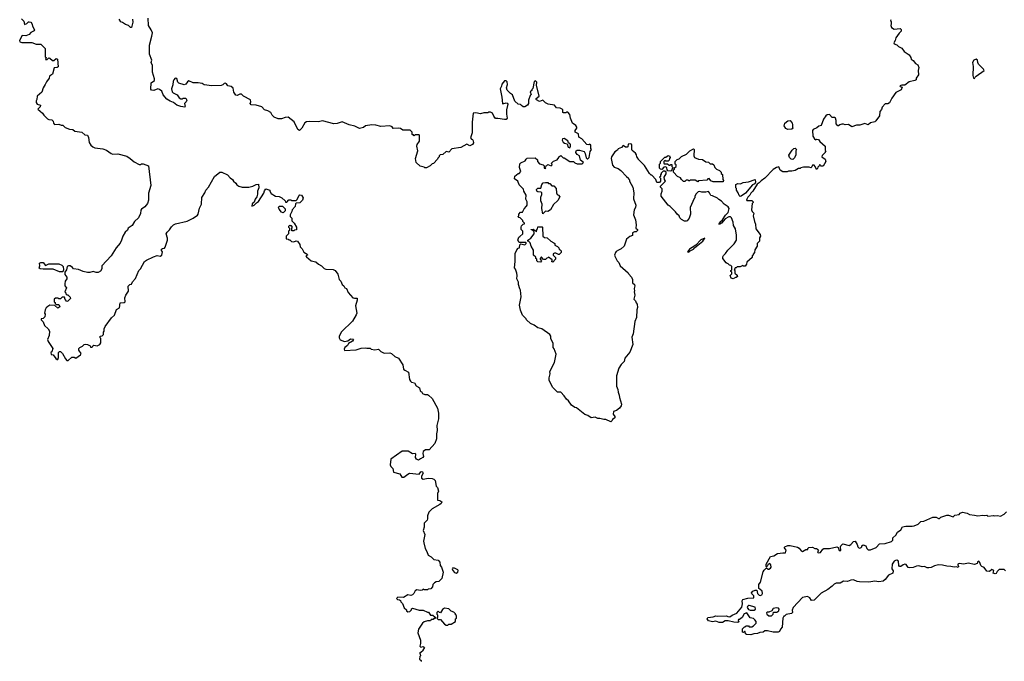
# Model space of a CAD drawing. Extents: x 1862350 to 2057294, y 212041 to 437318.
# Tile 65 of 256: x 1970418 to 1982438, y 287288 to 295117. Entities that reach past the tile are written whole.
import ezdxf

# ---------------------------------------------------------------- set-up
doc = ezdxf.new("R2010")
doc.units = 0

msp = doc.modelspace()

# ---------------------------------------------------------------- linework, layer by layer
at = {"layer": '0CON10XD'}
for points in [[(1970439, 295129), (1970467, 295097), (1970475, 295060), (1970505, 295070), (1970525, 295090), (1970535, 295092), (1970555, 295087), (1970565, 295070), (1970578, 295028), (1970598, 294995), (1970595, 294980), (1970555, 294960), (1970533, 294937), (1970495, 294918), (1970450, 294925), (1970418, 294862), (1970420, 294845), (1970445, 294838), (1970565, 294838), (1970618, 294818), (1970677, 294817), (1970730, 294765), (1970730, 294665), (1970740, 294655), (1970732, 294632), (1970755, 294630), (1970775, 294650), (1970788, 294648), (1970818, 294618), (1970835, 294620), (1970865, 294642), (1970878, 294635), (1970887, 294543), (1970875, 294534), (1970840, 294530), (1970817, 294453), (1970783, 294427), (1970780, 294405), (1970745, 294360), (1970730, 294325), (1970703, 294287), (1970687, 294233), (1970630, 294185), (1970628, 294145), (1970618, 294125), (1970618, 294105), (1970630, 294085), (1970672, 294072), (1970670, 294055), (1970640, 294025), (1970698, 293978), (1970715, 293950), (1970757, 293907), (1970775, 293898), (1970810, 293895), (1970827, 293877), (1970830, 293855), (1970845, 293840), (1970895, 293842), (1970925, 293828), (1970945, 293828), (1970973, 293803), (1971025, 293783), (1971065, 293777), (1971090, 293755), (1971176, 293746), (1971215, 293712), (1971247, 293707), (1971259, 293679), (1971268, 293618), (1971287, 293587), (1971310, 293565), (1971335, 293552), (1971435, 293540), (1971480, 293525), (1971535, 293483), (1971555, 293477), (1971615, 293480), (1971725, 293450), (1971768, 293425), (1971815, 293382), (1971875, 293352), (1971895, 293350), (1971905, 293360), (1971925, 293360), (1971990, 293335), (1972020, 293095), (1971991, 292999), (1971989, 292915), (1971978, 292875), (1971945, 292835), (1971906, 292805), (1971899, 292791), (1971895, 292752), (1971870, 292700), (1971819, 292655), (1971791, 292605), (1971741, 292575), (1971733, 292547), (1971707, 292525), (1971676, 292474), (1971662, 292425), (1971645, 292391), (1971597, 292335), (1971536, 292234), (1971420, 292115), (1971422, 292075), (1971405, 292048), (1971376, 292034), (1971353, 292033), (1971315, 292043), (1971275, 292032), (1971245, 292032), (1971195, 292043), (1971135, 292068), (1971076, 292076), (1971064, 292095), (1971035, 292112), (1971015, 292114), (1970999, 292105), (1970988, 292065), (1970968, 292035), (1970968, 292008), (1970992, 291975), (1970992, 291955), (1970972, 291925), (1970968, 291895), (1970968, 291868), (1970990, 291845), (1970970, 291795), (1970980, 291785), (1970982, 291772), (1970995, 291760), (1971008, 291758), (1971035, 291730), (1971037, 291713), (1971008, 291682), (1970995, 291680), (1970972, 291702), (1970965, 291730), (1970935, 291730), (1970915, 291710), (1970895, 291710), (1970885, 291720), (1970855, 291720), (1970840, 291705), (1970840, 291675), (1970850, 291665), (1970850, 291655), (1970865, 291640), (1970895, 291642), (1970910, 291615), (1970885, 291597), (1970848, 291628), (1970785, 291632), (1970761, 291619), (1970741, 291599), (1970728, 291575), (1970722, 291535), (1970730, 291525), (1970727, 291493), (1970705, 291470), (1970682, 291468), (1970680, 291455), (1970705, 291430), (1970722, 291385), (1970766, 291346), (1970781, 291315), (1970778, 291262), (1970759, 291215), (1970765, 291192), (1970822, 291105), (1970810, 291065), (1970800, 291055), (1970802, 291032), (1970828, 291028), (1970861, 290981), (1970875, 290970), (1970885, 290972), (1970893, 290997), (1970893, 291057), (1970903, 291067), (1970915, 291068), (1970942, 291045), (1970977, 290977), (1970995, 290960), (1971012, 290958), (1971055, 291000), (1971085, 291000), (1971105, 290988), (1971162, 291028), (1971168, 291045), (1971142, 291085), (1971141, 291105), (1971151, 291119), (1971185, 291134), (1971207, 291153), (1971225, 291159), (1971248, 291155), (1971278, 291138), (1971282, 291122), (1971295, 291120), (1971305, 291122), (1971311, 291139), (1971324, 291146), (1971365, 291138), (1971396, 291154), (1971408, 291175), (1971408, 291225), (1971400, 291235), (1971400, 291255), (1971425, 291260), (1971440, 291275), (1971440, 291305), (1971450, 291315), (1971448, 291345), (1971460, 291375), (1971541, 291479), (1971575, 291510), (1971601, 291579), (1971638, 291602), (1971645, 291660), (1971693, 291667), (1971707, 291675), (1971703, 291723), (1971713, 291755), (1971748, 291805), (1971743, 291867), (1971763, 291887), (1971785, 291890), (1971795, 291920), (1971833, 291957), (1971873, 292055), (1971894, 292076), (1971942, 292165), (1971965, 292182), (1972050, 292225), (1972095, 292238), (1972135, 292232), (1972152, 292245), (1972162, 292285), (1972149, 292299), (1972148, 292315), (1972160, 292325), (1972185, 292330), (1972195, 292340), (1972223, 292425), (1972223, 292453), (1972208, 292505), (1972217, 292523), (1972249, 292551), (1972271, 292589), (1972295, 292612), (1972320, 292625), (1972462, 292658), (1972536, 292694), (1972589, 292731), (1972598, 292745), (1972614, 292816), (1972636, 292864), (1972643, 292947), (1972680, 293005), (1972690, 293035), (1972722, 293075), (1972798, 293205), (1972860, 293255)], [(1971797, 295123), (1971798, 295085), (1971785, 295020), (1971772, 295022), (1971747, 295047), (1971708, 295058), (1971675, 295082), (1971651, 295091), (1971633, 295125)], [(1973660, 293925), (1973615, 293908), (1973575, 293908), (1973526, 293926), (1973500, 293950), (1973486, 293985), (1973449, 294005), (1973406, 294016), (1973375, 294054), (1973304, 294074), (1973245, 294080), (1973233, 294095), (1973239, 294115), (1973235, 294138), (1973150, 294185), (1973125, 294207), (1973105, 294208), (1973075, 294192), (1973056, 294196), (1973031, 294231), (1973023, 294283), (1973000, 294300), (1972961, 294311), (1972942, 294335), (1972925, 294342), (1972915, 294340), (1972898, 294322), (1972876, 294314), (1972765, 294308), (1972671, 294321), (1972645, 294340), (1972595, 294348), (1972535, 294347), (1972485, 294370), (1972465, 294357), (1972445, 294329), (1972425, 294322), (1972361, 294341), (1972348, 294355), (1972338, 294398), (1972318, 294402), (1972300, 294385), (1972293, 294367), (1972287, 294323), (1972270, 294275), (1972278, 294238), (1972290, 294225), (1972339, 294199), (1972364, 294164), (1972385, 294150), (1972405, 294150), (1972415, 294160), (1972445, 294160), (1972460, 294135), (1972450, 294115), (1972430, 294095), (1972433, 294073), (1972440, 294065), (1972435, 294050), (1972385, 294058), (1972335, 294074), (1972296, 294106), (1972255, 294121), (1972215, 294146), (1972170, 294200), (1972153, 294245), (1972125, 294266), (1972105, 294274), (1972055, 294252), (1972029, 294259), (1972019, 294269), (1972024, 294345), (1972063, 294375), (1972064, 294394), (1972041, 294475), (1972038, 294558), (1972023, 294595), (1972032, 294625), (1972004, 294695), (1972004, 294805), (1972033, 294915), (1972038, 294955), (1972023, 294995), (1971991, 295045), (1971986, 295135)], [(1981053, 295117), (1981050, 295105), (1981058, 295095), (1981058, 295065), (1981052, 295045), (1981062, 295022), (1981095, 295000), (1981168, 295008), (1981177, 294997), (1981180, 294975), (1981155, 294953), (1981113, 294897), (1981106, 294864), (1981088, 294835), (1981095, 294822), (1981125, 294810), (1981145, 294788), (1981185, 294768), (1981217, 294727), (1981275, 294688), (1981297, 294657), (1981300, 294635), (1981325, 294618), (1981354, 294584), (1981382, 294565), (1981393, 294533), (1981388, 294495), (1981390, 294445), (1981360, 294405), (1981360, 294385), (1981347, 294373), (1981275, 294360), (1981225, 294320), (1981185, 294320), (1981162, 294308), (1981165, 294300), (1981190, 294295), (1981178, 294262), (1981115, 294228), (1981065, 294158), (1981035, 294102), (1981015, 294092), (1980985, 294090), (1980945, 294050), (1980937, 294023), (1980918, 293995), (1980912, 293945), (1980868, 293882), (1980855, 293870), (1980805, 293860), (1980777, 293833), (1980735, 293850), (1980675, 293828), (1980635, 293828), (1980575, 293810), (1980537, 293837), (1980495, 293832), (1980475, 293842), (1980455, 293842), (1980430, 293835), (1980415, 293820), (1980405, 293820), (1980383, 293845), (1980387, 293885), (1980376, 293916), (1980365, 293922), (1980335, 293922), (1980305, 293960), (1980274, 293956), (1980257, 293945), (1980230, 293905), (1980203, 293827), (1980173, 293817), (1980151, 293799), (1980103, 293777), (1980098, 293765), (1980102, 293695), (1980120, 293665), (1980135, 293650), (1980145, 293660), (1980170, 293655), (1980185, 293630), (1980250, 293575), (1980250, 293525), (1980260, 293515), (1980250, 293505), (1980250, 293495), (1980215, 293460), (1980212, 293445), (1980250, 293415), (1980260, 293385), (1980225, 293330), (1980195, 293330), (1980185, 293350), (1980178, 293332), (1980162, 293318), (1980158, 293302), (1980145, 293290), (1980130, 293325), (1980115, 293340), (1980095, 293340), (1980088, 293322), (1980075, 293310), (1980055, 293318), (1979985, 293318), (1979955, 293310), (1979945, 293300), (1979925, 293300), (1979885, 293278), (1979845, 293268), (1979805, 293270), (1979785, 293260), (1979735, 293260), (1979702, 293282), (1979685, 293320), (1979655, 293313), (1979615, 293287), (1979515, 293183), (1979468, 293152), (1979446, 293125), (1979422, 293108), (1979367, 293025), (1979345, 293002), (1979332, 292975), (1979305, 292950), (1979293, 292927), (1979290, 292915), (1979295, 292910), (1979355, 292910), (1979370, 292895), (1979370, 292885), (1979360, 292875), (1979352, 292795), (1979360, 292775), (1979380, 292755), (1979372, 292725), (1979388, 292655), (1979402, 292622), (1979403, 292563), (1979457, 292497), (1979460, 292475), (1979450, 292455), (1979450, 292415), (1979420, 292385), (1979420, 292355), (1979393, 292307), (1979390, 292275), (1979370, 292255), (1979370, 292245), (1979360, 292235), (1979360, 292215), (1979295, 292160), (1979290, 292135), (1979275, 292110), (1979255, 292110), (1979245, 292118), (1979215, 292100), (1979175, 292100), (1979165, 292090), (1979152, 292088), (1979150, 292075), (1979140, 292065), (1979150, 292055), (1979150, 292025), (1979178, 291998), (1979180, 291985), (1979165, 291970), (1979155, 291970), (1979127, 291953), (1979104, 291964), (1979090, 291995), (1979110, 292015), (1979110, 292035), (1979100, 292045), (1979100, 292055), (1979110, 292065), (1979110, 292105), (1979098, 292118), (1979082, 292122), (1979068, 292138), (1979055, 292140), (1979042, 292152), (1979000, 292205), (1979000, 292225), (1979011, 292239), (1979036, 292264), (1979064, 292306), (1979139, 292381), (1979167, 292425), (1979169, 292489), (1979157, 292565), (1979130, 292605), (1979127, 292645)], [(1982075, 294400), (1982080, 294415), (1982094, 294426), (1982190, 294495), (1982182, 294515), (1982123, 294573), (1982113, 294595), (1982112, 294625), (1982095, 294637), (1982065, 294622), (1982051, 294595), (1982056, 294545), (1982054, 294435), (1982062, 294402), (1982075, 294400)], [(1979127, 292645), (1979109, 292699), (1979095, 292710), (1979075, 292710), (1979031, 292689), (1978985, 292634), (1978965, 292622), (1978952, 292622), (1978963, 292645), (1978997, 292673), (1979035, 292730), (1979066, 292764), (1979078, 292815), (1979065, 292832), (1979018, 292865), (1978985, 292902), (1978951, 292921), (1978935, 292940), (1978877, 292967), (1978855, 292970), (1978840, 293005), (1978825, 293020), (1978795, 293012), (1978745, 293012), (1978715, 293020), (1978700, 293015), (1978677, 292993), (1978660, 292965), (1978660, 292945), (1978650, 292935), (1978604, 292826), (1978608, 292745), (1978592, 292695), (1978565, 292662), (1978552, 292658), (1978535, 292658), (1978495, 292678), (1978475, 292700), (1978468, 292725), (1978445, 292742), (1978425, 292772), (1978359, 292839), (1978334, 292854), (1978250, 292965), (1978247, 292993), (1978260, 293025), (1978260, 293055), (1978240, 293075), (1978240, 293085), (1978300, 293145), (1978288, 293168), (1978286, 293195), (1978310, 293235), (1978308, 293258), (1978295, 293270), (1978275, 293270), (1978250, 293245), (1978250, 293235), (1978240, 293225), (1978240, 293205), (1978230, 293195), (1978240, 293185), (1978240, 293145), (1978228, 293132), (1978195, 293130), (1978182, 293165), (1978135, 293220), (1978125, 293220), (1978105, 293240), (1978046, 293336), (1977970, 293415), (1977970, 293425), (1977950, 293445), (1977947, 293467), (1977935, 293490), (1977895, 293520), (1977890, 293535), (1977892, 293585), (1977885, 293598), (1977875, 293602), (1977845, 293600), (1977840, 293565), (1977835, 293562), (1977815, 293562), (1977785, 293582), (1977763, 293557), (1977725, 293542), (1977714, 293526), (1977682, 293505), (1977642, 293445), (1977638, 293425), (1977655, 293340), (1977676, 293316), (1977725, 293300), (1977757, 293277), (1977825, 293202), (1977850, 293185), (1977850, 293175), (1977862, 293162), (1977862, 293145), (1977902, 293075), (1977917, 293003), (1977912, 292932), (1977938, 292855), (1977936, 292824), (1977920, 292795), (1977911, 292735), (1977936, 292676), (1977943, 292615), (1977940, 292575), (1977960, 292555), (1977960, 292545), (1977945, 292530), (1977925, 292530), (1977900, 292515), (1977900, 292485), (1977865, 292470), (1977825, 292440), (1977796, 292354), (1977761, 292319), (1977727, 292303), (1977701, 292289), (1977690, 292275), (1977680, 292245), (1977683, 292233), (1977710, 292175), (1977730, 292155), (1977750, 292115), (1977845, 292030), (1977855, 292010), (1977887, 291977), (1977898, 291945), (1977898, 291908), (1977922, 291885), (1977929, 291869), (1977920, 291835), (1977922, 291805), (1977918, 291795), (1977927, 291755), (1977917, 291707), (1977936, 291686), (1977945, 291660), (1977957, 291647), (1977958, 291605), (1977950, 291575), (1977948, 291485), (1977927, 291433), (1977907, 291285), (1977892, 291245), (1977902, 291155), (1977868, 291062), (1977804, 290986), (1977798, 290945), (1977761, 290909), (1977731, 290865), (1977703, 290773), (1977703, 290645), (1977720, 290605), (1977722, 290572), (1977736, 290536), (1977739, 290505), (1977763, 290425), (1977760, 290405), (1977742, 290375), (1977705, 290348), (1977668, 290335), (1977663, 290305), (1977682, 290275), (1977682, 290258), (1977655, 290240), (1977650, 290225), (1977635, 290212), (1977575, 290238), (1977548, 290238), (1977502, 290252), (1977475, 290250), (1977445, 290268), (1977395, 290258), (1977355, 290288), (1977315, 290300), (1977215, 290380), (1977193, 290383), (1977154, 290414), (1977118, 290465), (1977092, 290485), (1977066, 290526), (1977025, 290570), (1976985, 290570), (1976925, 290628), (1976883, 290715), (1976880, 290745), (1976892, 290795), (1976888, 290825), (1976947, 290935), (1976967, 291035), (1976942, 291102), (1976930, 291115), (1976930, 291165), (1976902, 291225), (1976902, 291255), (1976888, 291275), (1976794, 291344), (1976745, 291357), (1976698, 291388), (1976655, 291408), (1976604, 291454), (1976600, 291465), (1976555, 291510), (1976531, 291571), (1976518, 291635), (1976540, 291735), (1976532, 291815), (1976523, 291833), (1976507, 291885), (1976507, 291915), (1976488, 291955), (1976493, 291995), (1976488, 292025), (1976472, 292072), (1976458, 292088), (1976468, 292165), (1976468, 292262), (1976485, 292310), (1976502, 292328), (1976520, 292335), (1976522, 292368), (1976535, 292380), (1976585, 292370), (1976600, 292385), (1976600, 292395), (1976595, 292400), (1976515, 292400), (1976500, 292425), (1976512, 292465), (1976525, 292470), (1976560, 292505), (1976560, 292535), (1976540, 292555), (1976540, 292585), (1976545, 292600), (1976565, 292620), (1976580, 292625), (1976580, 292635), (1976560, 292655), (1976560, 292665), (1976528, 292698), (1976512, 292702), (1976500, 292715), (1976510, 292725), (1976510, 292745), (1976533, 292767), (1976555, 292770), (1976575, 292810), (1976605, 292840), (1976612, 292855), (1976612, 292895), (1976598, 292925), (1976602, 292975), (1976572, 293025), (1976567, 293047), (1976515, 293100), (1976500, 293145), (1976460, 293175), (1976462, 293208), (1976505, 293240), (1976515, 293240), (1976537, 293263), (1976520, 293315), (1976523, 293357), (1976535, 293370), (1976590, 293395), (1976600, 293415), (1976615, 293428), (1976712, 293432), (1976740, 293405), (1976740, 293385), (1976765, 293360), (1976807, 293347), (1976820, 293335), (1976820, 293305), (1976835, 293300), (1976840, 293305), (1976830, 293315), (1976832, 293328), (1976848, 293332), (1976865, 293350), (1976908, 293332), (1976920, 293345), (1976912, 293368), (1976935, 293390), (1976980, 293405), (1977000, 293435), (1977000, 293445), (1977025, 293460), (1977052, 293432), (1977065, 293430), (1977135, 293388), (1977177, 293387), (1977195, 293370), (1977225, 293358), (1977262, 293358), (1977285, 293360), (1977300, 293375), (1977264, 293404), (1977250, 293455), (1977224, 293474), (1977209, 293495), (1977210, 293515), (1977225, 293524), (1977253, 293523), (1977307, 293507), (1977322, 293485), (1977335, 293430), (1977345, 293420), (1977355, 293420), (1977370, 293435), (1977383, 293507), (1977398, 293535), (1977390, 293545), (1977390, 293585), (1977375, 293600), (1977365, 293590), (1977342, 293592), (1977280, 293665), (1977242, 293682), (1977240, 293725), (1977200, 293745), (1977200, 293765), (1977218, 293795), (1977218, 293805), (1977206, 293826), (1977166, 293856), (1977142, 293915), (1977132, 293962), (1977108, 293988), (1977095, 293990), (1977085, 293980), (1977055, 293980), (1977050, 293985), (1977050, 294015), (1977040, 294025), (1977015, 294038), (1976973, 294043), (1976945, 294072), (1976870, 294085), (1976835, 294102), (1976805, 294133), (1976765, 294120), (1976728, 294138), (1976721, 294145), (1976723, 294157), (1976760, 294185), (1976727, 294317), (1976730, 294355), (1976715, 294370), (1976699, 294361), (1976682, 294278), (1976670, 294265), (1976668, 294252), (1976650, 294235), (1976660, 294205), (1976648, 294192), (1976628, 294135), (1976628, 294095), (1976618, 294075), (1976585, 294052), (1976565, 294052), (1976545, 294070), (1976532, 294082), (1976505, 294088), (1976462, 294122), (1976435, 294200), (1976410, 294215), (1976368, 294258), (1976360, 294285), (1976372, 294325), (1976367, 294357), (1976355, 294370), (1976335, 294370), (1976305, 294330), (1976300, 294305), (1976282, 294275), (1976303, 294173), (1976310, 294095), (1976315, 294090), (1976355, 294104), (1976369, 294099), (1976377, 294087), (1976360, 294015), (1976360, 293965), (1976370, 293915), (1976355, 293900), (1976335, 293898), (1976255, 293912), (1976225, 293912), (1976205, 293940), (1976190, 293975), (1976165, 293990), (1976143, 293987), (1976135, 293980), (1976085, 293980), (1976045, 293968), (1975985, 293980), (1975952, 293978), (1975940, 293865), (1975943, 293737), (1975922, 293675), (1975935, 293660), (1975946, 293656), (1975955, 293640), (1975956, 293614), (1975947, 293595), (1975915, 293577), (1975875, 293598), (1975805, 293558), (1975695, 293540), (1975655, 293500), (1975625, 293510), (1975585, 293470), (1975552, 293468), (1975540, 293455), (1975538, 293442), (1975522, 293428), (1975520, 293415), (1975468, 293362), (1975455, 293360), (1975430, 293335), (1975385, 293310), (1975365, 293310), (1975357, 293317), (1975305, 293330), (1975260, 293375), (1975250, 293425), (1975278, 293515), (1975268, 293575), (1975272, 293595), (1975297, 293633), (1975300, 293705), (1975295, 293710), (1975245, 293710), (1975235, 293700), (1975225, 293710), (1975215, 293710), (1975210, 293715), (1975210, 293745), (1975185, 293770), (1975095, 293770), (1975065, 293790), (1975045, 293792), (1974978, 293788), (1974965, 293810), (1974935, 293820), (1974825, 293812), (1974765, 293828), (1974715, 293832), (1974638, 293822), (1974615, 293800), (1974565, 293788), (1974509, 293819), (1974442, 293832), (1974355, 293869), (1974295, 293851), (1974255, 293848), (1974115, 293883), (1974065, 293872), (1973955, 293876), (1973918, 293872), (1973901, 293859), (1973862, 293795), (1973835, 293765), (1973815, 293778), (1973770, 293870), (1973695, 293927), (1973660, 293925)], [(1979795, 293778), (1979771, 293791), (1979751, 293821), (1979758, 293855), (1979796, 293884), (1979825, 293888), (1979849, 293855), (1979853, 293837), (1979852, 293802), (1979860, 293795), (1979845, 293782), (1979795, 293778)], [(1977135, 293554), (1977143, 293575), (1977142, 293592), (1977135, 293604), (1977118, 293615), (1977110, 293640), (1977065, 293666), (1977046, 293664), (1977042, 293645), (1977053, 293623), (1977070, 293610), (1977102, 293602), (1977113, 293563), (1977135, 293554)], [(1979005, 293140), (1978885, 293140), (1978855, 293152), (1978835, 293180), (1978818, 293175), (1978805, 293158), (1978705, 293150), (1978695, 293140), (1978665, 293160), (1978605, 293160), (1978595, 293150), (1978585, 293150), (1978575, 293160), (1978555, 293160), (1978538, 293142), (1978523, 293143), (1978498, 293165), (1978485, 293188), (1978450, 293205), (1978400, 293255), (1978400, 293285), (1978410, 293295), (1978412, 293308), (1978430, 293325), (1978430, 293345), (1978420, 293355), (1978420, 293385), (1978445, 293410), (1978469, 293421), (1978495, 293448), (1978560, 293475), (1978600, 293515), (1978645, 293540), (1978650, 293535), (1978649, 293455), (1978656, 293436), (1978705, 293416), (1978755, 293412), (1978795, 293382), (1978827, 293377), (1978845, 293360), (1978875, 293360), (1978890, 293345), (1978902, 293312), (1978923, 293293), (1978960, 293275), (1978980, 293255), (1978982, 293242), (1978998, 293228), (1979000, 293165), (1979010, 293155), (1979005, 293140)], [(1979855, 293410), (1979834, 293414), (1979814, 293434), (1979808, 293465), (1979848, 293525), (1979870, 293545), (1979885, 293548), (1979900, 293535), (1979892, 293515), (1979892, 293468), (1979875, 293430), (1979855, 293410)], [(1978365, 293270), (1978332, 293272), (1978320, 293285), (1978318, 293308), (1978305, 293320), (1978282, 293318), (1978255, 293290), (1978242, 293292), (1978230, 293305), (1978230, 293355), (1978240, 293365), (1978240, 293385), (1978295, 293440), (1978305, 293440), (1978335, 293460), (1978350, 293455), (1978358, 293435), (1978350, 293425), (1978347, 293403), (1978335, 293390), (1978305, 293390), (1978292, 293398), (1978280, 293385), (1978280, 293365), (1978285, 293360), (1978325, 293360), (1978345, 293340), (1978355, 293340), (1978365, 293350), (1978378, 293348), (1978380, 293325), (1978390, 293315), (1978390, 293305), (1978380, 293295), (1978378, 293282), (1978365, 293270)], [(1972860, 293255), (1972885, 293258), (1972954, 293224), (1972987, 293187), (1973015, 293168), (1973028, 293145), (1973055, 293122), (1973070, 293100), (1973095, 293084), (1973135, 293073), (1973215, 293073), (1973266, 293084), (1973305, 293107), (1973335, 293108), (1973339, 293065), (1973323, 293025), (1973322, 292988), (1973313, 292955), (1973292, 292925), (1973280, 292890), (1973255, 292870), (1973253, 292843), (1973280, 292855), (1973307, 292883), (1973333, 292897), (1973398, 293002), (1973405, 293028), (1973425, 293052), (1973470, 293035), (1973470, 293025), (1973487, 292997), (1973540, 292965), (1973585, 292960), (1973620, 292945), (1973658, 292908), (1973665, 292890), (1973678, 292892), (1973705, 292920), (1973727, 292917), (1973735, 292910), (1973795, 292910), (1973807, 292923), (1973830, 292975), (1973835, 292980), (1973860, 292975), (1973880, 292945), (1973870, 292915), (1973837, 292883), (1973795, 292880), (1973785, 292870), (1973782, 292838), (1973743, 292797), (1973742, 292778), (1973720, 292735), (1973720, 292715), (1973740, 292695), (1973742, 292662), (1973770, 292635), (1973798, 292585), (1973797, 292553), (1973772, 292548), (1973765, 292540), (1973740, 292540), (1973740, 292575), (1973750, 292585), (1973735, 292600), (1973725, 292600), (1973715, 292610), (1973710, 292605), (1973700, 292595), (1973700, 292585), (1973710, 292575), (1973710, 292545), (1973700, 292535), (1973698, 292502), (1973670, 292475), (1973672, 292442), (1973695, 292440), (1973705, 292430), (1973715, 292430), (1973735, 292410), (1973765, 292408), (1973795, 292418), (1973810, 292415), (1973840, 292375), (1973842, 292345), (1973865, 292320), (1973885, 292280), (1973928, 292255), (1973930, 292245), (1973913, 292237), (1973918, 292225), (1973978, 292175), (1974035, 292162), (1974065, 292134), (1974104, 292115), (1974135, 292080), (1974155, 292073), (1974245, 292068), (1974270, 292055), (1974302, 292012), (1974320, 291945), (1974340, 291925), (1974354, 291884), (1974375, 291870), (1974387, 291847), (1974408, 291835), (1974429, 291789), (1974484, 291724), (1974505, 291717), (1974538, 291718), (1974539, 291695), (1974517, 291625), (1974532, 291535), (1974527, 291515), (1974480, 291440), (1974345, 291308), (1974318, 291255), (1974318, 291235), (1974330, 291210), (1974382, 291192), (1974422, 291198), (1974455, 291221), (1974489, 291219), (1974492, 291215), (1974480, 291195), (1974433, 291167), (1974419, 291141), (1974388, 291115), (1974380, 291095), (1974385, 291080), (1974525, 291088), (1974585, 291108), (1974635, 291112), (1974655, 291108), (1974695, 291110), (1974708, 291098), (1974755, 291088), (1974797, 291097), (1974825, 291068), (1974868, 291048), (1974935, 291052), (1974958, 291045), (1974999, 291009), (1975044, 290985), (1975094, 290905), (1975105, 290854), (1975119, 290839), (1975163, 290815), (1975178, 290725), (1975189, 290705), (1975202, 290695), (1975236, 290686), (1975258, 290648), (1975288, 290635), (1975298, 290625), (1975305, 290590), (1975315, 290580), (1975325, 290580), (1975337, 290557), (1975365, 290543), (1975395, 290542), (1975410, 290535), (1975452, 290495), (1975518, 290375), (1975532, 290315), (1975530, 290245), (1975509, 290165), (1975516, 290105), (1975506, 290065), (1975506, 290004), (1975486, 289944), (1975415, 289870), (1975373, 289867), (1975345, 289850), (1975340, 289825), (1975347, 289785), (1975341, 289775), (1975312, 289758), (1975285, 289743), (1975264, 289754), (1975250, 289775), (1975252, 289815), (1975245, 289822), (1975215, 289818), (1975162, 289852), (1975087, 289853), (1974950, 289755), (1974942, 289685), (1974950, 289665), (1974975, 289640), (1974982, 289595), (1975060, 289575), (1975083, 289533), (1975107, 289533), (1975155, 289572), (1975178, 289582), (1975295, 289573), (1975315, 289600), (1975325, 289602), (1975335, 289600), (1975342, 289585), (1975322, 289545), (1975322, 289522), (1975345, 289512), (1975405, 289522), (1975455, 289520), (1975475, 289510), (1975488, 289495), (1975503, 289423), (1975517, 289407), (1975530, 289365), (1975520, 289335), (1975520, 289255), (1975545, 289250), (1975570, 289235), (1975562, 289215), (1975549, 289201), (1975452, 289148), (1975414, 289106), (1975396, 289065), (1975397, 289025), (1975391, 289009), (1975354, 288975), (1975354, 288925), (1975342, 288885), (1975362, 288835), (1975346, 288755), (1975351, 288735), (1975367, 288665), (1975388, 288628), (1975405, 288584), (1975442, 288562), (1975475, 288530), (1975525, 288520), (1975548, 288498), (1975550, 288455), (1975567, 288437), (1975587, 288375), (1975572, 288298), (1975535, 288260), (1975503, 288257), (1975480, 288245), (1975460, 288225), (1975458, 288195), (1975437, 288173), (1975403, 288167), (1975395, 288160), (1975355, 288160), (1975345, 288170), (1975332, 288158), (1975305, 288150), (1975265, 288162), (1975245, 288148), (1975230, 288115), (1975212, 288098), (1975195, 288092), (1975155, 288097), (1975102, 288068), (1975035, 288070), (1975020, 288055), (1975032, 288042), (1975055, 288040), (1975068, 288028), (1975070, 288015), (1975092, 287992), (1975112, 287942), (1975140, 287915), (1975142, 287902), (1975155, 287890), (1975180, 287895), (1975200, 287915), (1975202, 287928), (1975215, 287938), (1975295, 287910), (1975345, 287912), (1975395, 287888), (1975407, 287887), (1975435, 287850), (1975462, 287852), (1975490, 287825), (1975488, 287812), (1975475, 287810), (1975465, 287800), (1975442, 287798), (1975435, 287780), (1975395, 287780), (1975355, 287768), (1975337, 287753), (1975288, 287682), (1975280, 287635), (1975310, 287545), (1975310, 287505), (1975302, 287472), (1975315, 287460), (1975345, 287470), (1975358, 287455), (1975340, 287425), (1975340, 287415), (1975300, 287385), (1975308, 287378), (1975310, 287355), (1975303, 287347), (1975300, 287315), (1975318, 287298), (1975320, 287285)], [(1979215, 292960), (1979202, 292972), (1979190, 293005), (1979170, 293035), (1979167, 293057), (1979160, 293065), (1979160, 293105), (1979185, 293118), (1979217, 293113), (1979251, 293129), (1979315, 293140), (1979398, 293168), (1979400, 293135), (1979392, 293115), (1979365, 293100), (1979280, 293000), (1979225, 292962), (1979215, 292960)], [(1976805, 292750), (1976792, 292815), (1976796, 292866), (1976778, 292905), (1976778, 292952), (1976792, 292985), (1976792, 293005), (1976783, 293013), (1976745, 293015), (1976731, 293025), (1976728, 293045), (1976745, 293060), (1976778, 293062), (1976793, 293107), (1976810, 293125), (1976835, 293132), (1976865, 293130), (1976875, 293120), (1976888, 293118), (1976915, 293090), (1976938, 293088), (1976968, 293058), (1976970, 293005), (1976980, 292985), (1976996, 292976), (1977012, 292955), (1976989, 292911), (1976935, 292860), (1976898, 292795), (1976865, 292778), (1976835, 292780), (1976805, 292750)], [(1973635, 292762), (1973615, 292770), (1973584, 292804), (1973578, 292825), (1973585, 292840), (1973625, 292840), (1973658, 292808), (1973657, 292783), (1973635, 292762)], [(1976925, 292160), (1976910, 292165), (1976920, 292175), (1976918, 292188), (1976875, 292220), (1976865, 292210), (1976852, 292208), (1976835, 292190), (1976812, 292192), (1976788, 292218), (1976782, 292218), (1976770, 292205), (1976770, 292195), (1976790, 292175), (1976775, 292160), (1976745, 292162), (1976730, 292175), (1976730, 292195), (1976720, 292205), (1976718, 292218), (1976690, 292245), (1976690, 292305), (1976660, 292355), (1976650, 292395), (1976635, 292410), (1976620, 292415), (1976622, 292428), (1976659, 292451), (1976698, 292505), (1976698, 292528), (1976678, 292548), (1976662, 292552), (1976662, 292558), (1976685, 292560), (1976695, 292550), (1976708, 292548), (1976725, 292530), (1976730, 292555), (1976740, 292565), (1976742, 292588), (1976795, 292590), (1976800, 292585), (1976804, 292474), (1976825, 292460), (1976857, 292457), (1976900, 292415), (1976940, 292395), (1976950, 292385), (1976950, 292365), (1976985, 292350), (1977000, 292335), (1977002, 292312), (1977015, 292310), (1977027, 292297), (1977030, 292275), (1977005, 292250), (1976995, 292250), (1976965, 292270), (1976945, 292270), (1976932, 292258), (1976932, 292242), (1976960, 292215), (1976960, 292195), (1976925, 292160)], [(1978585, 292280), (1978603, 292297), (1978642, 292315), (1978657, 292333), (1978758, 292415), (1978780, 292450), (1978735, 292432), (1978673, 292367), (1978593, 292315), (1978572, 292285), (1978585, 292280)], [(1970945, 292040), (1970905, 292041), (1970825, 292071), (1970705, 292072), (1970668, 292078), (1970658, 292085), (1970663, 292115), (1970660, 292145), (1970675, 292156), (1970705, 292156), (1970735, 292118), (1970773, 292137), (1970895, 292139), (1970932, 292122), (1970948, 292105), (1970954, 292066), (1970945, 292040)], [(1980064, 288064), (1980035, 288078), (1979975, 288068), (1979860, 287945), (1979848, 287912), (1979850, 287885), (1979838, 287872), (1979775, 287860), (1979755, 287840), (1979745, 287840), (1979732, 287815), (1979727, 287703), (1979705, 287680), (1979695, 287652), (1979675, 287643), (1979615, 287643), (1979545, 287660), (1979515, 287660), (1979495, 287643), (1979455, 287640), (1979425, 287628), (1979378, 287622), (1979345, 287610), (1979290, 287615), (1979280, 287625), (1979275, 287650), (1979265, 287650), (1979255, 287640), (1979240, 287645), (1979240, 287685), (1979265, 287710), (1979275, 287710), (1979285, 287720), (1979315, 287720), (1979325, 287710), (1979355, 287710), (1979375, 287720), (1979410, 287755), (1979410, 287775), (1979392, 287795), (1979375, 287812), (1979335, 287820), (1979295, 287880), (1979261, 287869), (1979236, 287824), (1979205, 287800), (1979192, 287798), (1979190, 287785), (1979200, 287775), (1979185, 287760), (1979134, 287764), (1979065, 287782), (1979028, 287782), (1978997, 287763), (1978955, 287760), (1978916, 287776), (1978875, 287770), (1978825, 287782), (1978812, 287805), (1978818, 287822), (1978885, 287830), (1978915, 287842), (1978935, 287837), (1979045, 287842), (1979063, 287833), (1979085, 287832), (1979115, 287852), (1979173, 287877), (1979235, 287950), (1979242, 287988), (1979237, 288025), (1979245, 288042), (1979305, 288057), (1979378, 288062), (1979378, 288085), (1979355, 288110), (1979352, 288125), (1979367, 288143), (1979395, 288158), (1979418, 288158), (1979426, 288116), (1979444, 288094), (1979459, 288091), (1979479, 288101), (1979484, 288116), (1979480, 288145), (1979455, 288170), (1979440, 288175), (1979442, 288225), (1979460, 288255), (1979495, 288380), (1979505, 288398), (1979535, 288430), (1979553, 288413), (1979565, 288412), (1979585, 288423), (1979591, 288435), (1979589, 288465), (1979575, 288480), (1979550, 288470), (1979547, 288453), (1979535, 288440), (1979530, 288445), (1979530, 288475), (1979585, 288568), (1979626, 288574), (1979667, 288603), (1979735, 288612), (1979765, 288610), (1979773, 288645), (1979750, 288675), (1979760, 288685), (1979795, 288702), (1979825, 288703), (1979915, 288682), (1979935, 288670), (1979956, 288636), (1979975, 288628), (1980015, 288652), (1980038, 288652), (1980040, 288665), (1980050, 288675), (1980095, 288679), (1980123, 288663), (1980145, 288664), (1980159, 288655), (1980168, 288645), (1980157, 288625), (1980162, 288615), (1980175, 288610), (1980192, 288615), (1980222, 288655), (1980236, 288664), (1980305, 288666), (1980393, 288683), (1980408, 288675), (1980420, 288640), (1980435, 288637), (1980444, 288646), (1980437, 288685), (1980440, 288695), (1980465, 288723), (1980545, 288702), (1980565, 288712), (1980595, 288748), (1980615, 288752), (1980640, 288715), (1980648, 288685), (1980662, 288672), (1980675, 288668), (1980690, 288675), (1980700, 288685), (1980700, 288695), (1980715, 288708), (1980748, 288695), (1980760, 288665), (1980775, 288650), (1980805, 288650), (1980872, 288678), (1980915, 288723), (1980984, 288726), (1981062, 288748), (1981077, 288765), (1981078, 288795), (1981113, 288827), (1981135, 288862), (1981175, 288892), (1981195, 288927), (1981234, 288936), (1981314, 288936), (1981337, 288943), (1981385, 288960), (1981418, 288992), (1981455, 288999), (1981565, 289048), (1981605, 289048), (1981635, 289030), (1981645, 289030), (1981663, 289047), (1981735, 289072), (1981755, 289071), (1981815, 289052), (1981835, 289070), (1981885, 289080), (1981900, 289095), (1981926, 289106), (1981985, 289097), (1982011, 289081), (1982075, 289073), (1982115, 289062), (1982175, 289073), (1982195, 289068), (1982225, 289070), (1982235, 289060), (1982305, 289068), (1982315, 289062), (1982355, 289067), (1982392, 289058), (1982435, 289082), (1982465, 289112)], [(1982452, 288392), (1982435, 288410), (1982373, 288407), (1982350, 288385), (1982339, 288361), (1982325, 288354), (1982302, 288365), (1982308, 288395), (1982287, 288407), (1982257, 288383), (1982226, 288386), (1982193, 288433), (1982163, 288443), (1982150, 288455), (1982140, 288495), (1982125, 288510), (1982112, 288498), (1982105, 288480), (1982075, 288470), (1981995, 288487), (1981944, 288474), (1981885, 288482), (1981872, 288475), (1981870, 288465), (1981878, 288445), (1981875, 288432), (1981855, 288440), (1981825, 288437), (1981785, 288446), (1981735, 288447), (1981685, 288462), (1981636, 288466), (1981585, 288453), (1981545, 288432), (1981515, 288427), (1981495, 288429), (1981465, 288444), (1981435, 288442), (1981395, 288453), (1981365, 288449), (1981325, 288433), (1981285, 288430), (1981264, 288434), (1981238, 288468), (1981225, 288472), (1981203, 288467), (1981175, 288443), (1981160, 288445), (1981148, 288458), (1981145, 288510), (1981125, 288520), (1981111, 288519), (1981091, 288509), (1981067, 288475), (1981063, 288415), (1981082, 288392), (1981078, 288365), (1981025, 288338), (1980985, 288287), (1980958, 288265), (1980905, 288258), (1980855, 288267), (1980785, 288253), (1980668, 288258), (1980642, 288262), (1980595, 288281), (1980563, 288277), (1980525, 288262), (1980475, 288266), (1980435, 288241), (1980385, 288240), (1980359, 288231), (1980336, 288205), (1980285, 288166), (1980201, 288119), (1980118, 288032), (1980085, 288030), (1980064, 288064)], [(1975745, 288362), (1975765, 288376), (1975772, 288395), (1975768, 288405), (1975728, 288425), (1975700, 288425), (1975697, 288415), (1975704, 288395), (1975725, 288372), (1975745, 288362)], [(1975645, 287730), (1975655, 287740), (1975685, 287740), (1975738, 287772), (1975740, 287805), (1975750, 287815), (1975750, 287845), (1975740, 287855), (1975738, 287868), (1975718, 287888), (1975685, 287900), (1975658, 287928), (1975605, 287938), (1975581, 287919), (1975555, 287880), (1975542, 287882), (1975525, 287900), (1975510, 287885), (1975510, 287865), (1975520, 287855), (1975520, 287825), (1975510, 287815), (1975525, 287800), (1975555, 287800), (1975605, 287740), (1975625, 287730), (1975645, 287730)], [(1979385, 287910), (1979400, 287925), (1979398, 287948), (1979325, 287970), (1979315, 287970), (1979302, 287958), (1979300, 287945), (1979315, 287920), (1979335, 287912), (1979385, 287910)], [(1979595, 287842), (1979617, 287863), (1979622, 287888), (1979662, 287888), (1979686, 287904), (1979688, 287925), (1979680, 287935), (1979655, 287940), (1979618, 287932), (1979598, 287902), (1979565, 287888), (1979543, 287887), (1979535, 287880), (1979538, 287865), (1979564, 287844), (1979595, 287842)]]:
    msp.add_lwpolyline(points, dxfattribs=at)

doc.saveas('drawing.dxf')
